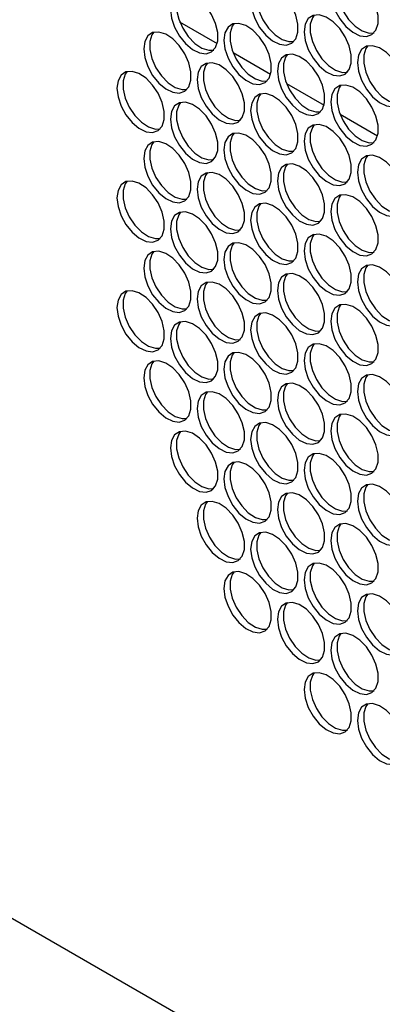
# Model space of a CAD drawing. Header units: millimetres. Extents: x 6 to 273, y 6 to 210.
# Tile 7 of 30: x 243.61 to 247.92, y 103.96 to 115.69. Entities that reach past the tile are written whole.
import ezdxf

# ---------------------------------------------------------------- set-up
doc = ezdxf.new("R2010")
doc.units = ezdxf.units.MM

msp = doc.modelspace()

# ---------------------------------------------------------------- linework, layer by layer
for p, q in [((245.5098, 115.6663), (245.9565, 115.4085)), ((246.1462, 115.299), (246.5929, 115.0411)), ((246.7826, 114.9316), (247.2293, 114.6737)), ((247.419, 114.5642), (247.8657, 114.3063)), ((256.4844, 97.4929), (230.7805, 112.3315))]:
    msp.add_line(p, q)
at = {"flags": 128}
for points in [[(247.3094, 116.0175), (247.322, 115.9139), (247.3586, 115.8051), (247.4159, 115.7006), (247.4889, 115.6098), (247.5711, 115.5407), (247.6552, 115.4994), (247.7337, 115.4897), (247.7996, 115.5123), (247.8471, 115.5654), (247.8719, 115.644), (247.8719, 115.7414), (247.8471, 115.8488), (247.7996, 115.9566), (247.7337, 116.0554), (247.6552, 116.1363), (247.5711, 116.1921), (247.4889, 116.2179), (247.4159, 116.2114), (247.3586, 116.1731), (247.322, 116.1065), (247.3094, 116.0175)], [(247.4308, 116.2156), (247.4081, 116.1838), (247.3833, 116.1051), (247.3833, 116.0078), (247.4081, 115.9004), (247.4556, 115.7925), (247.5216, 115.6938), (247.6, 115.6129), (247.6841, 115.5571), (247.7663, 115.5313), (247.8245, 115.5336)], [(246.3548, 115.9153), (246.3674, 115.8118), (246.404, 115.703), (246.4613, 115.5985), (246.5343, 115.5076), (246.6165, 115.4385), (246.7006, 115.3973), (246.7791, 115.3875), (246.845, 115.4102), (246.8925, 115.4632), (246.9174, 115.5419), (246.9174, 115.6393), (246.8925, 115.7466), (246.845, 115.8545), (246.7791, 115.9532), (246.7006, 116.0341), (246.6165, 116.0899), (246.5343, 116.1157), (246.4613, 116.1092), (246.404, 116.0709), (246.3674, 116.0043), (246.3548, 115.9153)], [(246.4762, 116.1134), (246.4535, 116.0817), (246.4287, 116.003), (246.4287, 115.9056), (246.4535, 115.7982), (246.501, 115.6904), (246.567, 115.5916), (246.6454, 115.5108), (246.7295, 115.4549), (246.8117, 115.4292), (246.8699, 115.4315)], [(245.4002, 115.8132), (245.4128, 115.7096), (245.4494, 115.6008), (245.5067, 115.4963), (245.5797, 115.4055), (245.6619, 115.3364), (245.746, 115.2951), (245.8245, 115.2854), (245.8904, 115.308), (245.9379, 115.361), (245.9628, 115.4397), (245.9628, 115.5371), (245.9379, 115.6445), (245.8904, 115.7523), (245.8245, 115.8511), (245.746, 115.932), (245.6619, 115.9878), (245.5797, 116.0136), (245.5067, 116.007), (245.4494, 115.9688), (245.4128, 115.9022), (245.4002, 115.8132)], [(245.5216, 116.0112), (245.499, 115.9795), (245.4741, 115.9008), (245.4741, 115.8035), (245.499, 115.6961), (245.5464, 115.5882), (245.6124, 115.4895), (245.6908, 115.4086), (245.7749, 115.3528), (245.8571, 115.327), (245.9153, 115.3293)], [(246.9912, 115.5479), (247.0038, 115.4444), (247.0404, 115.3356), (247.0977, 115.2311), (247.1707, 115.1403), (247.2529, 115.0711), (247.337, 115.0299), (247.4155, 115.0201), (247.4814, 115.0428), (247.5289, 115.0958), (247.5538, 115.1745), (247.5538, 115.2719), (247.5289, 115.3792), (247.4814, 115.4871), (247.4155, 115.5859), (247.337, 115.6667), (247.2529, 115.7226), (247.1707, 115.7483), (247.0977, 115.7418), (247.0404, 115.7035), (247.0038, 115.6369), (246.9912, 115.5479)], [(247.1126, 115.746), (247.0899, 115.7143), (247.0651, 115.6356), (247.0651, 115.5382), (247.0899, 115.4309), (247.1374, 115.323), (247.2034, 115.2242), (247.2818, 115.1434), (247.3659, 115.0876), (247.4481, 115.0618), (247.5063, 115.0641)], [(246.0366, 115.4458), (246.0492, 115.3422), (246.0858, 115.2334), (246.1431, 115.1289), (246.2161, 115.0381), (246.2983, 114.969), (246.3824, 114.9277), (246.4609, 114.918), (246.5268, 114.9406), (246.5743, 114.9937), (246.5992, 115.0724), (246.5992, 115.1697), (246.5743, 115.2771), (246.5268, 115.385), (246.4609, 115.4837), (246.3824, 115.5646), (246.2983, 115.6204), (246.2161, 115.6462), (246.1431, 115.6397), (246.0858, 115.6014), (246.0492, 115.5348), (246.0366, 115.4458)], [(246.158, 115.6439), (246.1354, 115.6121), (246.1105, 115.5334), (246.1105, 115.4361), (246.1354, 115.3287), (246.1828, 115.2208), (246.2488, 115.1221), (246.3272, 115.0412), (246.4113, 114.9854), (246.4935, 114.9596), (246.5517, 114.9619)], [(245.082, 115.3436), (245.0946, 115.2401), (245.1312, 115.1313), (245.1885, 115.0268), (245.2615, 114.9359), (245.3437, 114.8668), (245.4278, 114.8256), (245.5063, 114.8158), (245.5722, 114.8385), (245.6197, 114.8915), (245.6446, 114.9702), (245.6446, 115.0676), (245.6197, 115.1749), (245.5722, 115.2828), (245.5063, 115.3815), (245.4278, 115.4624), (245.3437, 115.5182), (245.2615, 115.544), (245.1885, 115.5375), (245.1312, 115.4992), (245.0946, 115.4326), (245.082, 115.3436)], [(245.2034, 115.5417), (245.1808, 115.51), (245.1559, 115.4313), (245.1559, 115.3339), (245.1808, 115.2266), (245.2283, 115.1187), (245.2942, 115.0199), (245.3727, 114.9391), (245.4567, 114.8832), (245.5389, 114.8575), (245.5971, 114.8598)], [(247.6276, 115.1805), (247.6402, 115.077), (247.6768, 114.9682), (247.7341, 114.8637), (247.8071, 114.7729), (247.8893, 114.7038), (247.9734, 114.6625), (248.0519, 114.6528), (248.1178, 114.6754), (248.1653, 114.7284), (248.1901, 114.8071), (248.1901, 114.9045), (248.1653, 115.0119), (248.1178, 115.1197), (248.0519, 115.2185), (247.9734, 115.2994), (247.8893, 115.3552), (247.8071, 115.381), (247.7341, 115.3744), (247.6768, 115.3362), (247.6402, 115.2696), (247.6276, 115.1805)], [(247.749, 115.3786), (247.7263, 115.3469), (247.7015, 115.2682), (247.7015, 115.1709), (247.7263, 115.0635), (247.7738, 114.9556), (247.8398, 114.8569), (247.9182, 114.776), (248.0023, 114.7202), (248.0845, 114.6944), (248.1427, 114.6967)], [(246.673, 115.0784), (246.6856, 114.9749), (246.7222, 114.866), (246.7795, 114.7616), (246.8525, 114.6707), (246.9347, 114.6016), (247.0188, 114.5603), (247.0973, 114.5506), (247.1632, 114.5733), (247.2107, 114.6263), (247.2356, 114.705), (247.2356, 114.8023), (247.2107, 114.9097), (247.1632, 115.0176), (247.0973, 115.1163), (247.0188, 115.1972), (246.9347, 115.253), (246.8525, 115.2788), (246.7795, 115.2723), (246.7222, 115.234), (246.6856, 115.1674), (246.673, 115.0784)], [(246.7944, 115.2765), (246.7717, 115.2448), (246.7469, 115.1661), (246.7469, 115.0687), (246.7717, 114.9613), (246.8192, 114.8535), (246.8852, 114.7547), (246.9636, 114.6738), (247.0477, 114.618), (247.1299, 114.5922), (247.1881, 114.5946)], [(245.7184, 114.9762), (245.731, 114.8727), (245.7676, 114.7639), (245.8249, 114.6594), (245.8979, 114.5686), (245.9801, 114.4994), (246.0642, 114.4582), (246.1427, 114.4484), (246.2086, 114.4711), (246.2561, 114.5241), (246.281, 114.6028), (246.281, 114.7002), (246.2561, 114.8076), (246.2086, 114.9154), (246.1427, 115.0142), (246.0642, 115.095), (245.9801, 115.1509), (245.8979, 115.1766), (245.8249, 115.1701), (245.7676, 115.1318), (245.731, 115.0652), (245.7184, 114.9762)], [(245.8398, 115.1743), (245.8172, 115.1426), (245.7923, 115.0639), (245.7923, 114.9665), (245.8172, 114.8592), (245.8646, 114.7513), (245.9306, 114.6526), (246.009, 114.5717), (246.0931, 114.5159), (246.1753, 114.4901), (246.2335, 114.4924)], [(244.7638, 114.8741), (244.7764, 114.7705), (244.813, 114.6617), (244.8703, 114.5572), (244.9433, 114.4664), (245.0255, 114.3973), (245.1096, 114.356), (245.1881, 114.3463), (245.254, 114.3689), (245.3015, 114.422), (245.3264, 114.5007), (245.3264, 114.598), (245.3015, 114.7054), (245.254, 114.8133), (245.1881, 114.912), (245.1096, 114.9929), (245.0255, 115.0487), (244.9433, 115.0745), (244.8703, 115.068), (244.813, 115.0297), (244.7764, 114.9631), (244.7638, 114.8741)], [(244.8852, 115.0722), (244.8626, 115.0404), (244.8377, 114.9617), (244.8377, 114.8644), (244.8626, 114.757), (244.9101, 114.6492), (244.976, 114.5504), (245.0545, 114.4695), (245.1385, 114.4137), (245.2207, 114.3879), (245.2789, 114.3902)], [(247.3094, 114.711), (247.322, 114.6075), (247.3586, 114.4986), (247.4159, 114.3942), (247.4889, 114.3033), (247.5711, 114.2342), (247.6552, 114.193), (247.7337, 114.1832), (247.7996, 114.2059), (247.8471, 114.2589), (247.8719, 114.3376), (247.8719, 114.4349), (247.8471, 114.5423), (247.7996, 114.6502), (247.7337, 114.7489), (247.6552, 114.8298), (247.5711, 114.8856), (247.4889, 114.9114), (247.4159, 114.9049), (247.3586, 114.8666), (247.322, 114.8), (247.3094, 114.711)], [(247.4308, 114.9091), (247.4081, 114.8774), (247.3833, 114.7987), (247.3833, 114.7013), (247.4081, 114.5939), (247.4556, 114.4861), (247.5216, 114.3873), (247.6, 114.3064), (247.6841, 114.2506), (247.7663, 114.2249), (247.8245, 114.2272)], [(246.3548, 114.6088), (246.3674, 114.5053), (246.404, 114.3965), (246.4613, 114.292), (246.5343, 114.2012), (246.6165, 114.1321), (246.7006, 114.0908), (246.7791, 114.0811), (246.845, 114.1037), (246.8925, 114.1567), (246.9174, 114.2354), (246.9174, 114.3328), (246.8925, 114.4402), (246.845, 114.548), (246.7791, 114.6468), (246.7006, 114.7277), (246.6165, 114.7835), (246.5343, 114.8093), (246.4613, 114.8027), (246.404, 114.7645), (246.3674, 114.6979), (246.3548, 114.6088)], [(246.4762, 114.8069), (246.4535, 114.7752), (246.4287, 114.6965), (246.4287, 114.5992), (246.4535, 114.4918), (246.501, 114.3839), (246.567, 114.2852), (246.6454, 114.2043), (246.7295, 114.1485), (246.8117, 114.1227), (246.8699, 114.125)], [(245.4002, 114.5067), (245.4128, 114.4032), (245.4494, 114.2943), (245.5067, 114.1899), (245.5797, 114.099), (245.6619, 114.0299), (245.746, 113.9886), (245.8245, 113.9789), (245.8904, 114.0016), (245.9379, 114.0546), (245.9628, 114.1333), (245.9628, 114.2306), (245.9379, 114.338), (245.8904, 114.4459), (245.8245, 114.5446), (245.746, 114.6255), (245.6619, 114.6813), (245.5797, 114.7071), (245.5067, 114.7006), (245.4494, 114.6623), (245.4128, 114.5957), (245.4002, 114.5067)], [(245.5216, 114.7048), (245.499, 114.6731), (245.4741, 114.5944), (245.4741, 114.497), (245.499, 114.3896), (245.5464, 114.2818), (245.6124, 114.183), (245.6908, 114.1021), (245.7749, 114.0463), (245.8571, 114.0205), (245.9153, 114.0229)], [(246.9912, 114.2415), (247.0038, 114.1379), (247.0404, 114.0291), (247.0977, 113.9246), (247.1707, 113.8338), (247.2529, 113.7647), (247.337, 113.7234), (247.4155, 113.7137), (247.4814, 113.7363), (247.5289, 113.7894), (247.5538, 113.868), (247.5538, 113.9654), (247.5289, 114.0728), (247.4814, 114.1806), (247.4155, 114.2794), (247.337, 114.3603), (247.2529, 114.4161), (247.1707, 114.4419), (247.0977, 114.4353), (247.0404, 114.3971), (247.0038, 114.3305), (246.9912, 114.2415)], [(247.1126, 114.4396), (247.0899, 114.4078), (247.0651, 114.3291), (247.0651, 114.2318), (247.0899, 114.1244), (247.1374, 114.0165), (247.2034, 113.9178), (247.2818, 113.8369), (247.3659, 113.7811), (247.4481, 113.7553), (247.5063, 113.7576)], [(246.0366, 114.1393), (246.0492, 114.0358), (246.0858, 113.9269), (246.1431, 113.8225), (246.2161, 113.7316), (246.2983, 113.6625), (246.3824, 113.6213), (246.4609, 113.6115), (246.5268, 113.6342), (246.5743, 113.6872), (246.5992, 113.7659), (246.5992, 113.8632), (246.5743, 113.9706), (246.5268, 114.0785), (246.4609, 114.1772), (246.3824, 114.2581), (246.2983, 114.3139), (246.2161, 114.3397), (246.1431, 114.3332), (246.0858, 114.2949), (246.0492, 114.2283), (246.0366, 114.1393)], [(246.158, 114.3374), (246.1354, 114.3057), (246.1105, 114.227), (246.1105, 114.1296), (246.1354, 114.0222), (246.1828, 113.9144), (246.2488, 113.8156), (246.3272, 113.7348), (246.4113, 113.6789), (246.4935, 113.6532), (246.5517, 113.6555)], [(245.082, 114.0371), (245.0946, 113.9336), (245.1312, 113.8248), (245.1885, 113.7203), (245.2615, 113.6295), (245.3437, 113.5604), (245.4278, 113.5191), (245.5063, 113.5094), (245.5722, 113.532), (245.6197, 113.585), (245.6446, 113.6637), (245.6446, 113.7611), (245.6197, 113.8685), (245.5722, 113.9763), (245.5063, 114.0751), (245.4278, 114.156), (245.3437, 114.2118), (245.2615, 114.2376), (245.1885, 114.231), (245.1312, 114.1928), (245.0946, 114.1262), (245.082, 114.0371)], [(245.2034, 114.2352), (245.1808, 114.2035), (245.1559, 114.1248), (245.1559, 114.0275), (245.1808, 113.9201), (245.2283, 113.8122), (245.2942, 113.7135), (245.3727, 113.6326), (245.4567, 113.5768), (245.5389, 113.551), (245.5971, 113.5533)], [(247.6276, 113.8741), (247.6402, 113.7706), (247.6768, 113.6617), (247.7341, 113.5572), (247.8071, 113.4664), (247.8893, 113.3973), (247.9734, 113.356), (248.0519, 113.3463), (248.1178, 113.3689), (248.1653, 113.422), (248.1901, 113.5007), (248.1901, 113.598), (248.1653, 113.7054), (248.1178, 113.8133), (248.0519, 113.912), (247.9734, 113.9929), (247.8893, 114.0487), (247.8071, 114.0745), (247.7341, 114.068), (247.6768, 114.0297), (247.6402, 113.9631), (247.6276, 113.8741)], [(247.749, 114.0722), (247.7263, 114.0404), (247.7015, 113.9618), (247.7015, 113.8644), (247.7263, 113.757), (247.7738, 113.6492), (247.8398, 113.5504), (247.9182, 113.4695), (248.0023, 113.4137), (248.0845, 113.3879), (248.1427, 113.3902)], [(246.673, 113.7719), (246.6856, 113.6684), (246.7222, 113.5596), (246.7795, 113.4551), (246.8525, 113.3643), (246.9347, 113.2951), (247.0188, 113.2539), (247.0973, 113.2441), (247.1632, 113.2668), (247.2107, 113.3198), (247.2356, 113.3985), (247.2356, 113.4959), (247.2107, 113.6032), (247.1632, 113.7111), (247.0973, 113.8099), (247.0188, 113.8907), (246.9347, 113.9465), (246.8525, 113.9723), (246.7795, 113.9658), (246.7222, 113.9275), (246.6856, 113.8609), (246.673, 113.7719)], [(246.7944, 113.97), (246.7717, 113.9383), (246.7469, 113.8596), (246.7469, 113.7622), (246.7717, 113.6549), (246.8192, 113.547), (246.8852, 113.4482), (246.9636, 113.3674), (247.0477, 113.3116), (247.1299, 113.2858), (247.1881, 113.2881)], [(245.7184, 113.6698), (245.731, 113.5662), (245.7676, 113.4574), (245.8249, 113.3529), (245.8979, 113.2621), (245.9801, 113.193), (246.0642, 113.1517), (246.1427, 113.142), (246.2086, 113.1646), (246.2561, 113.2177), (246.281, 113.2963), (246.281, 113.3937), (246.2561, 113.5011), (246.2086, 113.6089), (246.1427, 113.7077), (246.0642, 113.7886), (245.9801, 113.8444), (245.8979, 113.8702), (245.8249, 113.8636), (245.7676, 113.8254), (245.731, 113.7588), (245.7184, 113.6698)], [(245.8398, 113.8679), (245.8172, 113.8361), (245.7923, 113.7574), (245.7923, 113.6601), (245.8172, 113.5527), (245.8646, 113.4448), (245.9306, 113.3461), (246.009, 113.2652), (246.0931, 113.2094), (246.1753, 113.1836), (246.2335, 113.1859)], [(244.7638, 113.5676), (244.7764, 113.4641), (244.813, 113.3552), (244.8703, 113.2508), (244.9433, 113.1599), (245.0255, 113.0908), (245.1096, 113.0496), (245.1881, 113.0398), (245.254, 113.0625), (245.3015, 113.1155), (245.3264, 113.1942), (245.3264, 113.2915), (245.3015, 113.3989), (245.254, 113.5068), (245.1881, 113.6055), (245.1096, 113.6864), (245.0255, 113.7422), (244.9433, 113.768), (244.8703, 113.7615), (244.813, 113.7232), (244.7764, 113.6566), (244.7638, 113.5676)], [(244.8852, 113.7657), (244.8626, 113.734), (244.8377, 113.6553), (244.8377, 113.5579), (244.8626, 113.4505), (244.9101, 113.3427), (244.976, 113.2439), (245.0545, 113.1631), (245.1385, 113.1072), (245.2207, 113.0815), (245.2789, 113.0838)], [(247.3094, 113.4045), (247.322, 113.301), (247.3586, 113.1922), (247.4159, 113.0877), (247.4889, 112.9969), (247.5711, 112.9278), (247.6552, 112.8865), (247.7337, 112.8768), (247.7996, 112.8994), (247.8471, 112.9524), (247.8719, 113.0311), (247.8719, 113.1285), (247.8471, 113.2359), (247.7996, 113.3437), (247.7337, 113.4425), (247.6552, 113.5234), (247.5711, 113.5792), (247.4889, 113.6049), (247.4159, 113.5984), (247.3586, 113.5602), (247.322, 113.4936), (247.3094, 113.4045)], [(247.4308, 113.6026), (247.4081, 113.5709), (247.3833, 113.4922), (247.3833, 113.3949), (247.4081, 113.2875), (247.4556, 113.1796), (247.5216, 113.0809), (247.6, 113), (247.6841, 112.9442), (247.7663, 112.9184), (247.8245, 112.9207)], [(246.3548, 113.3024), (246.3674, 113.1989), (246.404, 113.09), (246.4613, 112.9855), (246.5343, 112.8947), (246.6165, 112.8256), (246.7006, 112.7843), (246.7791, 112.7746), (246.845, 112.7973), (246.8925, 112.8503), (246.9174, 112.929), (246.9174, 113.0263), (246.8925, 113.1337), (246.845, 113.2416), (246.7791, 113.3403), (246.7006, 113.4212), (246.6165, 113.477), (246.5343, 113.5028), (246.4613, 113.4963), (246.404, 113.458), (246.3674, 113.3914), (246.3548, 113.3024)], [(246.4762, 113.5005), (246.4535, 113.4687), (246.4287, 113.3901), (246.4287, 113.2927), (246.4535, 113.1853), (246.501, 113.0775), (246.567, 112.9787), (246.6454, 112.8978), (246.7295, 112.842), (246.8117, 112.8162), (246.8699, 112.8185)], [(245.4002, 113.2002), (245.4128, 113.0967), (245.4494, 112.9879), (245.5067, 112.8834), (245.5797, 112.7926), (245.6619, 112.7234), (245.746, 112.6822), (245.8245, 112.6724), (245.8904, 112.6951), (245.9379, 112.7481), (245.9628, 112.8268), (245.9628, 112.9242), (245.9379, 113.0315), (245.8904, 113.1394), (245.8245, 113.2382), (245.746, 113.319), (245.6619, 113.3748), (245.5797, 113.4006), (245.5067, 113.3941), (245.4494, 113.3558), (245.4128, 113.2892), (245.4002, 113.2002)], [(245.5216, 113.3983), (245.499, 113.3666), (245.4741, 113.2879), (245.4741, 113.1905), (245.499, 113.0832), (245.5464, 112.9753), (245.6124, 112.8765), (245.6908, 112.7957), (245.7749, 112.7399), (245.8571, 112.7141), (245.9153, 112.7164)], [(246.9912, 112.935), (247.0038, 112.8315), (247.0404, 112.7226), (247.0977, 112.6182), (247.1707, 112.5273), (247.2529, 112.4582), (247.337, 112.417), (247.4155, 112.4072), (247.4814, 112.4299), (247.5289, 112.4829), (247.5538, 112.5616), (247.5538, 112.6589), (247.5289, 112.7663), (247.4814, 112.8742), (247.4155, 112.9729), (247.337, 113.0538), (247.2529, 113.1096), (247.1707, 113.1354), (247.0977, 113.1289), (247.0404, 113.0906), (247.0038, 113.024), (246.9912, 112.935)], [(247.1126, 113.1331), (247.0899, 113.1014), (247.0651, 113.0227), (247.0651, 112.9253), (247.0899, 112.8179), (247.1374, 112.7101), (247.2034, 112.6113), (247.2818, 112.5304), (247.3659, 112.4746), (247.4481, 112.4488), (247.5063, 112.4512)], [(246.0366, 112.8328), (246.0492, 112.7293), (246.0858, 112.6205), (246.1431, 112.516), (246.2161, 112.4252), (246.2983, 112.3561), (246.3824, 112.3148), (246.4609, 112.3051), (246.5268, 112.3277), (246.5743, 112.3807), (246.5992, 112.4594), (246.5992, 112.5568), (246.5743, 112.6642), (246.5268, 112.772), (246.4609, 112.8708), (246.3824, 112.9517), (246.2983, 113.0075), (246.2161, 113.0333), (246.1431, 113.0267), (246.0858, 112.9885), (246.0492, 112.9219), (246.0366, 112.8328)], [(246.158, 113.0309), (246.1354, 112.9992), (246.1105, 112.9205), (246.1105, 112.8232), (246.1354, 112.7158), (246.1828, 112.6079), (246.2488, 112.5092), (246.3272, 112.4283), (246.4113, 112.3725), (246.4935, 112.3467), (246.5517, 112.349)], [(245.082, 112.7307), (245.0946, 112.6272), (245.1312, 112.5183), (245.1885, 112.4138), (245.2615, 112.323), (245.3437, 112.2539), (245.4278, 112.2126), (245.5063, 112.2029), (245.5722, 112.2256), (245.6197, 112.2786), (245.6446, 112.3573), (245.6446, 112.4546), (245.6197, 112.562), (245.5722, 112.6699), (245.5063, 112.7686), (245.4278, 112.8495), (245.3437, 112.9053), (245.2615, 112.9311), (245.1885, 112.9246), (245.1312, 112.8863), (245.0946, 112.8197), (245.082, 112.7307)], [(245.2034, 112.9288), (245.1808, 112.897), (245.1559, 112.8184), (245.1559, 112.721), (245.1808, 112.6136), (245.2283, 112.5058), (245.2942, 112.407), (245.3727, 112.3261), (245.4567, 112.2703), (245.5389, 112.2445), (245.5971, 112.2468)], [(247.6276, 112.5676), (247.6402, 112.4641), (247.6768, 112.3553), (247.7341, 112.2508), (247.8071, 112.1599), (247.8893, 112.0908), (247.9734, 112.0496), (248.0519, 112.0398), (248.1178, 112.0625), (248.1653, 112.1155), (248.1901, 112.1942), (248.1901, 112.2916), (248.1653, 112.3989), (248.1178, 112.5068), (248.0519, 112.6055), (247.9734, 112.6864), (247.8893, 112.7422), (247.8071, 112.768), (247.7341, 112.7615), (247.6768, 112.7232), (247.6402, 112.6566), (247.6276, 112.5676)], [(247.749, 112.7657), (247.7263, 112.734), (247.7015, 112.6553), (247.7015, 112.5579), (247.7263, 112.4506), (247.7738, 112.3427), (247.8398, 112.2439), (247.9182, 112.1631), (248.0023, 112.1072), (248.0845, 112.0815), (248.1427, 112.0838)], [(246.673, 112.4655), (246.6856, 112.3619), (246.7222, 112.2531), (246.7795, 112.1486), (246.8525, 112.0578), (246.9347, 111.9887), (247.0188, 111.9474), (247.0973, 111.9377), (247.1632, 111.9603), (247.2107, 112.0134), (247.2356, 112.092), (247.2356, 112.1894), (247.2107, 112.2968), (247.1632, 112.4046), (247.0973, 112.5034), (247.0188, 112.5843), (246.9347, 112.6401), (246.8525, 112.6659), (246.7795, 112.6593), (246.7222, 112.6211), (246.6856, 112.5545), (246.673, 112.4655)], [(246.7944, 112.6636), (246.7717, 112.6318), (246.7469, 112.5531), (246.7469, 112.4558), (246.7717, 112.3484), (246.8192, 112.2405), (246.8852, 112.1418), (246.9636, 112.0609), (247.0477, 112.0051), (247.1299, 111.9793), (247.1881, 111.9816)], [(245.7184, 112.3633), (245.731, 112.2598), (245.7676, 112.1509), (245.8249, 112.0465), (245.8979, 111.9556), (245.9801, 111.8865), (246.0642, 111.8453), (246.1427, 111.8355), (246.2086, 111.8582), (246.2561, 111.9112), (246.281, 111.9899), (246.281, 112.0872), (246.2561, 112.1946), (246.2086, 112.3025), (246.1427, 112.4012), (246.0642, 112.4821), (245.9801, 112.5379), (245.8979, 112.5637), (245.8249, 112.5572), (245.7676, 112.5189), (245.731, 112.4523), (245.7184, 112.3633)], [(245.8398, 112.5614), (245.8172, 112.5297), (245.7923, 112.451), (245.7923, 112.3536), (245.8172, 112.2462), (245.8646, 112.1384), (245.9306, 112.0396), (246.009, 111.9587), (246.0931, 111.9029), (246.1753, 111.8771), (246.2335, 111.8795)], [(244.7638, 112.2611), (244.7764, 112.1576), (244.813, 112.0488), (244.8703, 111.9443), (244.9433, 111.8535), (245.0255, 111.7844), (245.1096, 111.7431), (245.1881, 111.7334), (245.254, 111.756), (245.3015, 111.809), (245.3264, 111.8877), (245.3264, 111.9851), (245.3015, 112.0925), (245.254, 112.2003), (245.1881, 112.2991), (245.1096, 112.38), (245.0255, 112.4358), (244.9433, 112.4616), (244.8703, 112.455), (244.813, 112.4168), (244.7764, 112.3502), (244.7638, 112.2611)], [(244.8852, 112.4592), (244.8626, 112.4275), (244.8377, 112.3488), (244.8377, 112.2515), (244.8626, 112.1441), (244.9101, 112.0362), (244.976, 111.9375), (245.0545, 111.8566), (245.1385, 111.8008), (245.2207, 111.775), (245.2789, 111.7773)], [(247.3094, 112.0981), (247.322, 111.9945), (247.3586, 111.8857), (247.4159, 111.7812), (247.4889, 111.6904), (247.5711, 111.6213), (247.6552, 111.58), (247.7337, 111.5703), (247.7996, 111.5929), (247.8471, 111.646), (247.8719, 111.7247), (247.8719, 111.822), (247.8471, 111.9294), (247.7996, 112.0373), (247.7337, 112.136), (247.6552, 112.2169), (247.5711, 112.2727), (247.4889, 112.2985), (247.4159, 112.292), (247.3586, 112.2537), (247.322, 112.1871), (247.3094, 112.0981)], [(247.4308, 112.2962), (247.4081, 112.2644), (247.3833, 112.1857), (247.3833, 112.0884), (247.4081, 111.981), (247.4556, 111.8732), (247.5216, 111.7744), (247.6, 111.6935), (247.6841, 111.6377), (247.7663, 111.6119), (247.8245, 111.6142)], [(246.3548, 111.9959), (246.3674, 111.8924), (246.404, 111.7836), (246.4613, 111.6791), (246.5343, 111.5882), (246.6165, 111.5191), (246.7006, 111.4779), (246.7791, 111.4681), (246.845, 111.4908), (246.8925, 111.5438), (246.9174, 111.6225), (246.9174, 111.7199), (246.8925, 111.8272), (246.845, 111.9351), (246.7791, 112.0339), (246.7006, 112.1147), (246.6165, 112.1705), (246.5343, 112.1963), (246.4613, 112.1898), (246.404, 112.1515), (246.3674, 112.0849), (246.3548, 111.9959)], [(246.4762, 112.194), (246.4535, 112.1623), (246.4287, 112.0836), (246.4287, 111.9862), (246.4535, 111.8789), (246.501, 111.771), (246.567, 111.6722), (246.6454, 111.5914), (246.7295, 111.5355), (246.8117, 111.5098), (246.8699, 111.5121)], [(245.4002, 111.8938), (245.4128, 111.7902), (245.4494, 111.6814), (245.5067, 111.5769), (245.5797, 111.4861), (245.6619, 111.417), (245.746, 111.3757), (245.8245, 111.366), (245.8904, 111.3886), (245.9379, 111.4417), (245.9628, 111.5203), (245.9628, 111.6177), (245.9379, 111.7251), (245.8904, 111.8329), (245.8245, 111.9317), (245.746, 112.0126), (245.6619, 112.0684), (245.5797, 112.0942), (245.5067, 112.0876), (245.4494, 112.0494), (245.4128, 111.9828), (245.4002, 111.8938)], [(245.5216, 112.0919), (245.499, 112.0601), (245.4741, 111.9814), (245.4741, 111.8841), (245.499, 111.7767), (245.5464, 111.6688), (245.6124, 111.5701), (245.6908, 111.4892), (245.7749, 111.4334), (245.8571, 111.4076), (245.9153, 111.4099)], [(246.9912, 111.6285), (247.0038, 111.525), (247.0404, 111.4162), (247.0977, 111.3117), (247.1707, 111.2209), (247.2529, 111.1517), (247.337, 111.1105), (247.4155, 111.1008), (247.4814, 111.1234), (247.5289, 111.1764), (247.5538, 111.2551), (247.5538, 111.3525), (247.5289, 111.4599), (247.4814, 111.5677), (247.4155, 111.6665), (247.337, 111.7473), (247.2529, 111.8032), (247.1707, 111.8289), (247.0977, 111.8224), (247.0404, 111.7841), (247.0038, 111.7176), (246.9912, 111.6285)], [(247.1126, 111.8266), (247.0899, 111.7949), (247.0651, 111.7162), (247.0651, 111.6188), (247.0899, 111.5115), (247.1374, 111.4036), (247.2034, 111.3049), (247.2818, 111.224), (247.3659, 111.1682), (247.4481, 111.1424), (247.5063, 111.1447)], [(246.0366, 111.5264), (246.0492, 111.4228), (246.0858, 111.314), (246.1431, 111.2095), (246.2161, 111.1187), (246.2983, 111.0496), (246.3824, 111.0083), (246.4609, 110.9986), (246.5268, 111.0212), (246.5743, 111.0743), (246.5992, 111.153), (246.5992, 111.2503), (246.5743, 111.3577), (246.5268, 111.4656), (246.4609, 111.5643), (246.3824, 111.6452), (246.2983, 111.701), (246.2161, 111.7268), (246.1431, 111.7203), (246.0858, 111.682), (246.0492, 111.6154), (246.0366, 111.5264)], [(246.158, 111.7245), (246.1354, 111.6927), (246.1105, 111.6141), (246.1105, 111.5167), (246.1354, 111.4093), (246.1828, 111.3015), (246.2488, 111.2027), (246.3272, 111.1218), (246.4113, 111.066), (246.4935, 111.0402), (246.5517, 111.0425)], [(245.082, 111.4242), (245.0946, 111.3207), (245.1312, 111.2119), (245.1885, 111.1074), (245.2615, 111.0166), (245.3437, 110.9474), (245.4278, 110.9062), (245.5063, 110.8964), (245.5722, 110.9191), (245.6197, 110.9721), (245.6446, 111.0508), (245.6446, 111.1482), (245.6197, 111.2555), (245.5722, 111.3634), (245.5063, 111.4622), (245.4278, 111.543), (245.3437, 111.5988), (245.2615, 111.6246), (245.1885, 111.6181), (245.1312, 111.5798), (245.0946, 111.5132), (245.082, 111.4242)], [(245.2034, 111.6223), (245.1808, 111.5906), (245.1559, 111.5119), (245.1559, 111.4145), (245.1808, 111.3072), (245.2283, 111.1993), (245.2942, 111.1005), (245.3727, 111.0197), (245.4567, 110.9639), (245.5389, 110.9381), (245.5971, 110.9404)], [(247.6276, 111.2611), (247.6402, 111.1576), (247.6768, 111.0488), (247.7341, 110.9443), (247.8071, 110.8535), (247.8893, 110.7844), (247.9734, 110.7431), (248.0519, 110.7334), (248.1178, 110.756), (248.1653, 110.809), (248.1901, 110.8877), (248.1901, 110.9851), (248.1653, 111.0925), (248.1178, 111.2003), (248.0519, 111.2991), (247.9734, 111.38), (247.8893, 111.4358), (247.8071, 111.4616), (247.7341, 111.455), (247.6768, 111.4168), (247.6402, 111.3502), (247.6276, 111.2611)], [(246.673, 111.159), (246.6856, 111.0555), (246.7222, 110.9466), (246.7795, 110.8422), (246.8525, 110.7513), (246.9347, 110.6822), (247.0188, 110.6409), (247.0973, 110.6312), (247.1632, 110.6539), (247.2107, 110.7069), (247.2356, 110.7856), (247.2356, 110.8829), (247.2107, 110.9903), (247.1632, 111.0982), (247.0973, 111.1969), (247.0188, 111.2778), (246.9347, 111.3336), (246.8525, 111.3594), (246.7795, 111.3529), (246.7222, 111.3146), (246.6856, 111.248), (246.673, 111.159)], [(246.7944, 111.3571), (246.7717, 111.3254), (246.7469, 111.2467), (246.7469, 111.1493), (246.7717, 111.0419), (246.8192, 110.9341), (246.8852, 110.8353), (246.9636, 110.7544), (247.0477, 110.6986), (247.1299, 110.6728), (247.1881, 110.6752)], [(247.749, 111.4592), (247.7263, 111.4275), (247.7015, 111.3488), (247.7015, 111.2515), (247.7263, 111.1441), (247.7738, 111.0362), (247.8398, 110.9375), (247.9182, 110.8566), (248.0023, 110.8008), (248.0845, 110.775), (248.1427, 110.7773)], [(245.7184, 111.0568), (245.731, 110.9533), (245.7676, 110.8445), (245.8249, 110.74), (245.8979, 110.6492), (245.9801, 110.5801), (246.0642, 110.5388), (246.1427, 110.5291), (246.2086, 110.5517), (246.2561, 110.6047), (246.281, 110.6834), (246.281, 110.7808), (246.2561, 110.8882), (246.2086, 110.996), (246.1427, 111.0948), (246.0642, 111.1756), (245.9801, 111.2315), (245.8979, 111.2572), (245.8249, 111.2507), (245.7676, 111.2125), (245.731, 111.1459), (245.7184, 111.0568)], [(245.8398, 111.2549), (245.8172, 111.2232), (245.7923, 111.1445), (245.7923, 111.0472), (245.8172, 110.9398), (245.8646, 110.8319), (245.9306, 110.7332), (246.009, 110.6523), (246.0931, 110.5965), (246.1753, 110.5707), (246.2335, 110.573)], [(247.3094, 110.7916), (247.322, 110.6881), (247.3586, 110.5792), (247.4159, 110.4748), (247.4889, 110.3839), (247.5711, 110.3148), (247.6552, 110.2736), (247.7337, 110.2638), (247.7996, 110.2865), (247.8471, 110.3395), (247.8719, 110.4182), (247.8719, 110.5155), (247.8471, 110.6229), (247.7996, 110.7308), (247.7337, 110.8295), (247.6552, 110.9104), (247.5711, 110.9662), (247.4889, 110.992), (247.4159, 110.9855), (247.3586, 110.9472), (247.322, 110.8806), (247.3094, 110.7916)], [(246.3548, 110.6895), (246.3674, 110.5859), (246.404, 110.4771), (246.4613, 110.3726), (246.5343, 110.2818), (246.6165, 110.2127), (246.7006, 110.1714), (246.7791, 110.1617), (246.845, 110.1843), (246.8925, 110.2373), (246.9174, 110.316), (246.9174, 110.4134), (246.8925, 110.5208), (246.845, 110.6286), (246.7791, 110.7274), (246.7006, 110.8083), (246.6165, 110.8641), (246.5343, 110.8899), (246.4613, 110.8833), (246.404, 110.8451), (246.3674, 110.7785), (246.3548, 110.6895)], [(246.4762, 110.8875), (246.4535, 110.8558), (246.4287, 110.7771), (246.4287, 110.6798), (246.4535, 110.5724), (246.501, 110.4645), (246.567, 110.3658), (246.6454, 110.2849), (246.7295, 110.2291), (246.8117, 110.2033), (246.8699, 110.2056)], [(247.4308, 110.9897), (247.4081, 110.958), (247.3833, 110.8793), (247.3833, 110.7819), (247.4081, 110.6745), (247.4556, 110.5667), (247.5216, 110.4679), (247.6, 110.3871), (247.6841, 110.3312), (247.7663, 110.3055), (247.8245, 110.3078)], [(245.4002, 110.5873), (245.4128, 110.4838), (245.4494, 110.3749), (245.5067, 110.2705), (245.5797, 110.1796), (245.6619, 110.1105), (245.746, 110.0693), (245.8245, 110.0595), (245.8904, 110.0822), (245.9379, 110.1352), (245.9628, 110.2139), (245.9628, 110.3112), (245.9379, 110.4186), (245.8904, 110.5265), (245.8245, 110.6252), (245.746, 110.7061), (245.6619, 110.7619), (245.5797, 110.7877), (245.5067, 110.7812), (245.4494, 110.7429), (245.4128, 110.6763), (245.4002, 110.5873)], [(245.5216, 110.7854), (245.499, 110.7537), (245.4741, 110.675), (245.4741, 110.5776), (245.499, 110.4702), (245.5464, 110.3624), (245.6124, 110.2636), (245.6908, 110.1827), (245.7749, 110.1269), (245.8571, 110.1011), (245.9153, 110.1035)], [(246.9912, 110.3221), (247.0038, 110.2185), (247.0404, 110.1097), (247.0977, 110.0052), (247.1707, 109.9144), (247.2529, 109.8453), (247.337, 109.804), (247.4155, 109.7943), (247.4814, 109.8169), (247.5289, 109.87), (247.5538, 109.9486), (247.5538, 110.046), (247.5289, 110.1534), (247.4814, 110.2612), (247.4155, 110.36), (247.337, 110.4409), (247.2529, 110.4967), (247.1707, 110.5225), (247.0977, 110.5159), (247.0404, 110.4777), (247.0038, 110.4111), (246.9912, 110.3221)], [(246.0366, 110.2199), (246.0492, 110.1164), (246.0858, 110.0075), (246.1431, 109.9031), (246.2161, 109.8122), (246.2983, 109.7431), (246.3824, 109.7019), (246.4609, 109.6921), (246.5268, 109.7148), (246.5743, 109.7678), (246.5992, 109.8465), (246.5992, 109.9439), (246.5743, 110.0512), (246.5268, 110.1591), (246.4609, 110.2578), (246.3824, 110.3387), (246.2983, 110.3945), (246.2161, 110.4203), (246.1431, 110.4138), (246.0858, 110.3755), (246.0492, 110.3089), (246.0366, 110.2199)], [(246.158, 110.418), (246.1354, 110.3863), (246.1105, 110.3076), (246.1105, 110.2102), (246.1354, 110.1028), (246.1828, 109.995), (246.2488, 109.8962), (246.3272, 109.8154), (246.4113, 109.7595), (246.4935, 109.7338), (246.5517, 109.7361)], [(247.1126, 110.5202), (247.0899, 110.4884), (247.0651, 110.4097), (247.0651, 110.3124), (247.0899, 110.205), (247.1374, 110.0971), (247.2034, 109.9984), (247.2818, 109.9175), (247.3659, 109.8617), (247.4481, 109.8359), (247.5063, 109.8382)], [(246.673, 109.8525), (246.6856, 109.749), (246.7222, 109.6402), (246.7795, 109.5357), (246.8525, 109.4449), (246.9347, 109.3757), (247.0188, 109.3345), (247.0973, 109.3247), (247.1632, 109.3474), (247.2107, 109.4004), (247.2356, 109.4791), (247.2356, 109.5765), (247.2107, 109.6838), (247.1632, 109.7917), (247.0973, 109.8905), (247.0188, 109.9713), (246.9347, 110.0271), (246.8525, 110.0529), (246.7795, 110.0464), (246.7222, 110.0081), (246.6856, 109.9415), (246.673, 109.8525)], [(247.6276, 109.9547), (247.6402, 109.8512), (247.6768, 109.7423), (247.7341, 109.6378), (247.8071, 109.547), (247.8893, 109.4779), (247.9734, 109.4366), (248.0519, 109.4269), (248.1178, 109.4496), (248.1653, 109.5026), (248.1901, 109.5813), (248.1901, 109.6786), (248.1653, 109.786), (248.1178, 109.8939), (248.0519, 109.9926), (247.9734, 110.0735), (247.8893, 110.1293), (247.8071, 110.1551), (247.7341, 110.1486), (247.6768, 110.1103), (247.6402, 110.0437), (247.6276, 109.9547)], [(247.749, 110.1528), (247.7263, 110.121), (247.7015, 110.0424), (247.7015, 109.945), (247.7263, 109.8376), (247.7738, 109.7298), (247.8398, 109.631), (247.9182, 109.5501), (248.0023, 109.4943), (248.0845, 109.4685), (248.1427, 109.4708)], [(245.7184, 109.7504), (245.731, 109.6468), (245.7676, 109.538), (245.8249, 109.4335), (245.8979, 109.3427), (245.9801, 109.2736), (246.0642, 109.2323), (246.1427, 109.2226), (246.2086, 109.2452), (246.2561, 109.2983), (246.281, 109.3769), (246.281, 109.4743), (246.2561, 109.5817), (246.2086, 109.6895), (246.1427, 109.7883), (246.0642, 109.8692), (245.9801, 109.925), (245.8979, 109.9508), (245.8249, 109.9443), (245.7676, 109.906), (245.731, 109.8394), (245.7184, 109.7504)], [(245.8398, 109.9485), (245.8172, 109.9167), (245.7923, 109.838), (245.7923, 109.7407), (245.8172, 109.6333), (245.8646, 109.5254), (245.9306, 109.4267), (246.009, 109.3458), (246.0931, 109.29), (246.1753, 109.2642), (246.2335, 109.2665)], [(246.7944, 110.0506), (246.7717, 110.0189), (246.7469, 109.9402), (246.7469, 109.8428), (246.7717, 109.7355), (246.8192, 109.6276), (246.8852, 109.5288), (246.9636, 109.448), (247.0477, 109.3922), (247.1299, 109.3664), (247.1881, 109.3687)], [(246.3548, 109.383), (246.3674, 109.2795), (246.404, 109.1706), (246.4613, 109.0661), (246.5343, 108.9753), (246.6165, 108.9062), (246.7006, 108.8649), (246.7791, 108.8552), (246.845, 108.8779), (246.8925, 108.9309), (246.9174, 109.0096), (246.9174, 109.1069), (246.8925, 109.2143), (246.845, 109.3222), (246.7791, 109.4209), (246.7006, 109.5018), (246.6165, 109.5576), (246.5343, 109.5834), (246.4613, 109.5769), (246.404, 109.5386), (246.3674, 109.472), (246.3548, 109.383)], [(247.3094, 109.4851), (247.322, 109.3816), (247.3586, 109.2728), (247.4159, 109.1683), (247.4889, 109.0775), (247.5711, 109.0084), (247.6552, 108.9671), (247.7337, 108.9574), (247.7996, 108.98), (247.8471, 109.033), (247.8719, 109.1117), (247.8719, 109.2091), (247.8471, 109.3165), (247.7996, 109.4243), (247.7337, 109.5231), (247.6552, 109.604), (247.5711, 109.6598), (247.4889, 109.6856), (247.4159, 109.679), (247.3586, 109.6408), (247.322, 109.5742), (247.3094, 109.4851)], [(247.4308, 109.6832), (247.4081, 109.6515), (247.3833, 109.5728), (247.3833, 109.4755), (247.4081, 109.3681), (247.4556, 109.2602), (247.5216, 109.1615), (247.6, 109.0806), (247.6841, 109.0248), (247.7663, 108.999), (247.8245, 109.0013)], [(246.4762, 109.5811), (246.4535, 109.5493), (246.4287, 109.4707), (246.4287, 109.3733), (246.4535, 109.2659), (246.501, 109.1581), (246.567, 109.0593), (246.6454, 108.9784), (246.7295, 108.9226), (246.8117, 108.8968), (246.8699, 108.8991)], [(246.0366, 108.9134), (246.0492, 108.8099), (246.0858, 108.7011), (246.1431, 108.5966), (246.2161, 108.5058), (246.2983, 108.4367), (246.3824, 108.3954), (246.4609, 108.3857), (246.5268, 108.4083), (246.5743, 108.4613), (246.5992, 108.54), (246.5992, 108.6374), (246.5743, 108.7448), (246.5268, 108.8526), (246.4609, 108.9514), (246.3824, 109.0323), (246.2983, 109.0881), (246.2161, 109.1139), (246.1431, 109.1073), (246.0858, 109.0691), (246.0492, 109.0025), (246.0366, 108.9134)], [(246.9912, 109.0156), (247.0038, 108.9121), (247.0404, 108.8032), (247.0977, 108.6988), (247.1707, 108.6079), (247.2529, 108.5388), (247.337, 108.4976), (247.4155, 108.4878), (247.4814, 108.5105), (247.5289, 108.5635), (247.5538, 108.6422), (247.5538, 108.7395), (247.5289, 108.8469), (247.4814, 108.9548), (247.4155, 109.0535), (247.337, 109.1344), (247.2529, 109.1902), (247.1707, 109.216), (247.0977, 109.2095), (247.0404, 109.1712), (247.0038, 109.1046), (246.9912, 109.0156)], [(247.1126, 109.2137), (247.0899, 109.182), (247.0651, 109.1033), (247.0651, 109.0059), (247.0899, 108.8985), (247.1374, 108.7907), (247.2034, 108.6919), (247.2818, 108.611), (247.3659, 108.5552), (247.4481, 108.5294), (247.5063, 108.5318)], [(246.158, 109.1115), (246.1354, 109.0798), (246.1105, 109.0011), (246.1105, 108.9038), (246.1354, 108.7964), (246.1828, 108.6885), (246.2488, 108.5898), (246.3272, 108.5089), (246.4113, 108.4531), (246.4935, 108.4273), (246.5517, 108.4296)], [(247.6276, 108.6482), (247.6402, 108.5447), (247.6768, 108.4359), (247.7341, 108.3314), (247.8071, 108.2406), (247.8893, 108.1714), (247.9734, 108.1302), (248.0519, 108.1204), (248.1178, 108.1431), (248.1653, 108.1961), (248.1901, 108.2748), (248.1901, 108.3722), (248.1653, 108.4795), (248.1178, 108.5874), (248.0519, 108.6862), (247.9734, 108.767), (247.8893, 108.8228), (247.8071, 108.8486), (247.7341, 108.8421), (247.6768, 108.8038), (247.6402, 108.7372), (247.6276, 108.6482)], [(247.749, 108.8463), (247.7263, 108.8146), (247.7015, 108.7359), (247.7015, 108.6385), (247.7263, 108.5312), (247.7738, 108.4233), (247.8398, 108.3245), (247.9182, 108.2437), (248.0023, 108.1879), (248.0845, 108.1621), (248.1427, 108.1644)], [(246.673, 108.5461), (246.6856, 108.4425), (246.7222, 108.3337), (246.7795, 108.2292), (246.8525, 108.1384), (246.9347, 108.0693), (247.0188, 108.028), (247.0973, 108.0183), (247.1632, 108.0409), (247.2107, 108.094), (247.2356, 108.1726), (247.2356, 108.27), (247.2107, 108.3774), (247.1632, 108.4852), (247.0973, 108.584), (247.0188, 108.6649), (246.9347, 108.7207), (246.8525, 108.7465), (246.7795, 108.7399), (246.7222, 108.7017), (246.6856, 108.6351), (246.673, 108.5461)], [(246.7944, 108.7442), (246.7717, 108.7124), (246.7469, 108.6337), (246.7469, 108.5364), (246.7717, 108.429), (246.8192, 108.3211), (246.8852, 108.2224), (246.9636, 108.1415), (247.0477, 108.0857), (247.1299, 108.0599), (247.1881, 108.0622)], [(247.3094, 108.1787), (247.322, 108.0752), (247.3586, 107.9663), (247.4159, 107.8618), (247.4889, 107.771), (247.5711, 107.7019), (247.6552, 107.6606), (247.7337, 107.6509), (247.7996, 107.6735), (247.8471, 107.7266), (247.8719, 107.8053), (247.8719, 107.9026), (247.8471, 108.01), (247.7996, 108.1179), (247.7337, 108.2166), (247.6552, 108.2975), (247.5711, 108.3533), (247.4889, 108.3791), (247.4159, 108.3726), (247.3586, 108.3343), (247.322, 108.2677), (247.3094, 108.1787)], [(247.4308, 108.3768), (247.4081, 108.345), (247.3833, 108.2664), (247.3833, 108.169), (247.4081, 108.0616), (247.4556, 107.9538), (247.5216, 107.855), (247.6, 107.7741), (247.6841, 107.7183), (247.7663, 107.6925), (247.8245, 107.6948)], [(246.9912, 107.7091), (247.0038, 107.6056), (247.0404, 107.4968), (247.0977, 107.3923), (247.1707, 107.3015), (247.2529, 107.2324), (247.337, 107.1911), (247.4155, 107.1814), (247.4814, 107.204), (247.5289, 107.257), (247.5538, 107.3357), (247.5538, 107.4331), (247.5289, 107.5405), (247.4814, 107.6483), (247.4155, 107.7471), (247.337, 107.8279), (247.2529, 107.8838), (247.1707, 107.9095), (247.0977, 107.903), (247.0404, 107.8648), (247.0038, 107.7982), (246.9912, 107.7091)], [(247.1126, 107.9072), (247.0899, 107.8755), (247.0651, 107.7968), (247.0651, 107.6995), (247.0899, 107.5921), (247.1374, 107.4842), (247.2034, 107.3855), (247.2818, 107.3046), (247.3659, 107.2488), (247.4481, 107.223), (247.5063, 107.2253)], [(247.6276, 107.3418), (247.6402, 107.2382), (247.6768, 107.1294), (247.7341, 107.0249), (247.8071, 106.9341), (247.8893, 106.865), (247.9734, 106.8237), (248.0519, 106.814), (248.1178, 106.8366), (248.1653, 106.8896), (248.1901, 106.9683), (248.1901, 107.0657), (248.1653, 107.1731), (248.1178, 107.2809), (248.0519, 107.3797), (247.9734, 107.4606), (247.8893, 107.5164), (247.8071, 107.5422), (247.7341, 107.5356), (247.6768, 107.4974), (247.6402, 107.4308), (247.6276, 107.3418)], [(247.749, 107.5398), (247.7263, 107.5081), (247.7015, 107.4294), (247.7015, 107.3321), (247.7263, 107.2247), (247.7738, 107.1168), (247.8398, 107.0181), (247.9182, 106.9372), (248.0023, 106.8814), (248.0845, 106.8556), (248.1427, 106.8579)]]:
    msp.add_lwpolyline(points, dxfattribs=at)

doc.saveas('drawing.dxf')
